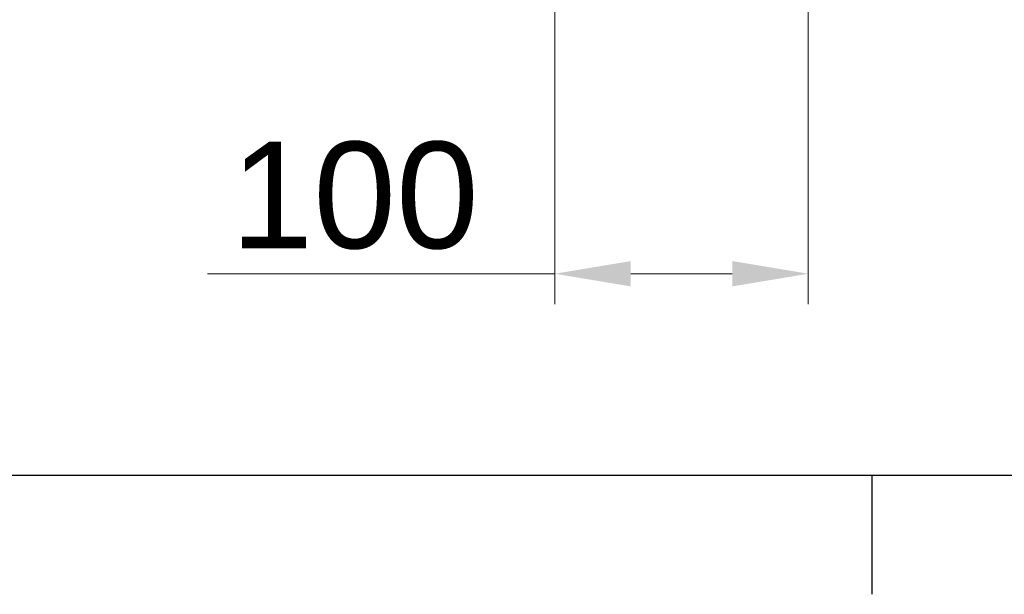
# Model space of a CAD drawing. Header units: millimetres. Extents: x 0 to 7128, y 0 to 5040.
# Tile 2 of 215: x 555 to 943, y 73 to 300. Entities that reach past the tile are written whole.
import ezdxf

# ---------------------------------------------------------------- set-up
doc = ezdxf.new("R2010")
doc.units = ezdxf.units.MM
doc.header["$LTSCALE"] = 12
doc.layers.get('0').update_dxf_attribs({"lineweight": 25})
doc.layers.add('Geometria schizzo (ISO)', color=7, linetype='Continuous', lineweight=25)
doc.layers.add('Quote(ISO)', color=7, linetype='Continuous', lineweight=25, true_color=0x80ff00)
doc.styles.add('Corrente-BSI', font='arial.ttf')
doc.dimstyles.new('DEFAULT-ISO', dxfattribs={"dimscale": 12, "dimtxt": 3.5, "dimasz": 2.5, "dimexe": 1, "dimexo": 1, "dimgap": 0.762, "dimtad": 1, "dimtoh": 1, "dimrnd": 1e-08, "dimtxsty": 'Corrente-BSI', "dimcen": 0.09, "dimdle": 10, "dimclrd": 7, "dimclre": 7, "dimclrt": 7, "dimazin": 2, "dimtfac": 0.571429, "dimtmove": 0, "dimatfit": 3, "dimfxl": 1, "dimtolj": 1, "dimlwd": 5, "dimlwe": 5, "dimarcsym": 0})

# ---------------------------------------------------------------- blocks, each defined once
blk = doc.blocks.new('Bordi Bordo di default')
at = {"layer": 'Geometria schizzo (ISO)'}
blk.add_line((74.25, 10), (74.25, 6.1), dxfattribs=at)
at = {"layer": 'Geometria schizzo (ISO)', "flags": 128}
blk.add_lwpolyline([(10, 10), (10, 410), (584, 410), (584, 10), (10, 10)], dxfattribs=at)
blk = doc.blocks.new('*D42')
at = {"layer": 'Defpoints', "color": 0, "linetype": 'Continuous', "transparency": 16777216}
for p in [(765.93, 420.2), (865.93, 420.2), (865.93, 199.56)]:
    blk.add_point(p, dxfattribs=at)
at = {"layer": 'Quote(ISO)', "color": 7, "linetype": 'Continuous', "lineweight": 5, "transparency": 16777216}
for p, q in [((765.93, 408.2), (765.93, 187.56)), ((865.93, 408.2), (865.93, 187.56)), ((765.93, 199.56), (628.94, 199.56)), ((835.93, 199.56), (795.93, 199.56))]:
    blk.add_line(p, q, dxfattribs=at)
at = {"layer": 'Quote(ISO)', "color": 7, "linetype": 'Continuous', "transparency": 16777216}
for points in [[(795.93, 204.56), (795.93, 194.56), (765.93, 199.56)], [(835.93, 204.56), (835.93, 194.56), (865.93, 199.56)]]:
    blk.add_solid(points, dxfattribs=at)
at = {"layer": 'Quote(ISO)', "color": 7, "linetype": 'Continuous', "lineweight": 9, "transparency": 16777216, "insert": (638.08, 251.59), "char_height": 42, "attachment_point": 1, "style": 'Corrente-BSI'}
blk.add_mtext('\\A1;100', dxfattribs=at)

msp = doc.modelspace()

# ---------------------------------------------------------------- block references
at = {"xscale": 12, "yscale": 12, "zscale": 12}
msp.add_blockref('Bordi Bordo di default', (0, 0), dxfattribs=at)

# ---------------------------------------------------------------- dimensions: what is measured, and where the dimension line sits
at = {"layer": 'Quote(ISO)', "color": 7, "linetype": 'Continuous', "lineweight": 9}
dim = msp.add_linear_dim(base=(865.926, 199.559), p1=(765.926, 420.197), p2=(865.926, 420.197), angle=180, dimstyle='DEFAULT-ISO', override={"dimgap": 0.762, "dimtoh": 0, "dimdec": 2, "dimtol": 0, "dimlim": 0, "dimtp": 0, "dimtm": 0, "dimtdec": 2, "dimtofl": 0, "dimatfit": 2}, dxfattribs=at)
dim.commit()
dim.dimension.update_dxf_attribs({"geometry": '*D42', "text_midpoint": (682.433, 199.559), "dimtype": 160})

doc.saveas('drawing.dxf')
